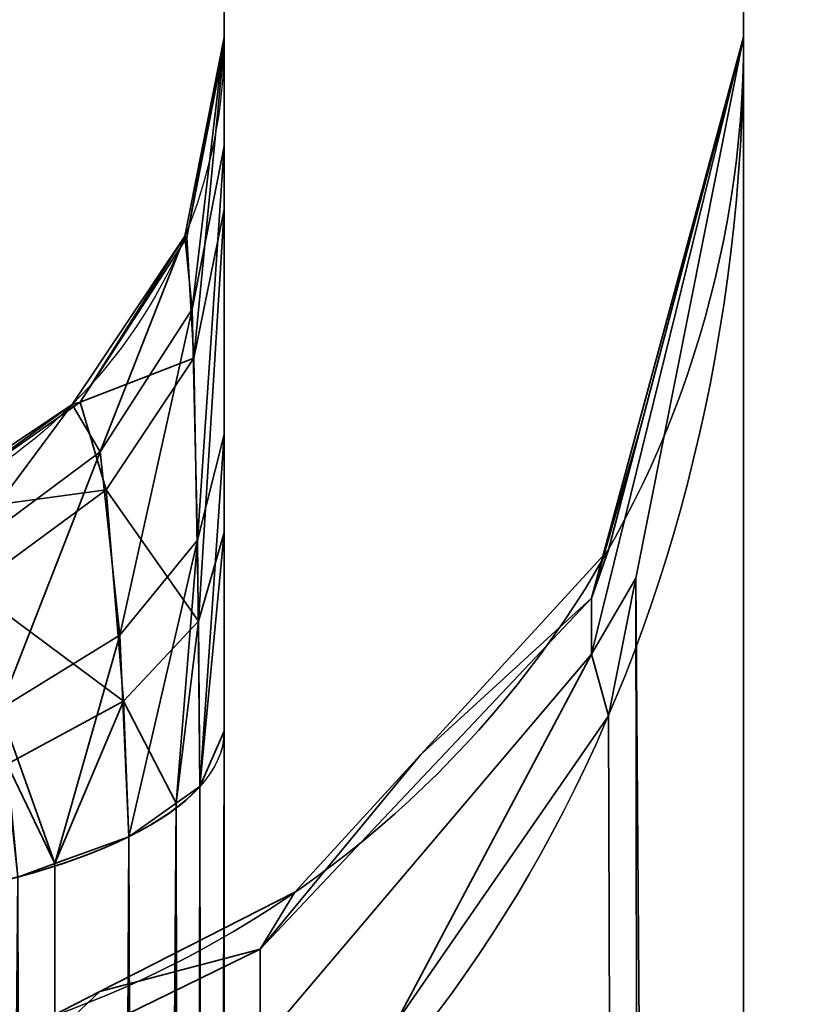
# Model space of a CAD drawing. Header units: millimetres. Extents: x -603 to 3703, y -115 to 249.
# Tile 49 of 256: x -415.48 to -414.4, y -6.96 to -5.64. Entities that reach past the tile are written whole.
import ezdxf

# ---------------------------------------------------------------- set-up
doc = ezdxf.new("R2010")
doc.units = ezdxf.units.MM
doc.layers.add('151', color=7, linetype='Continuous', true_color=0xffffff)

# ---------------------------------------------------------------- blocks, each defined once
blk = doc.blocks.new('UG_SURFACE_001')
at = {"layer": '151', "color": 252, "linetype": 'Continuous', "lineweight": 35}
for points in [[(603, -13.3, 2212.25), (603, 230.4, 2212.25), (-603, 230.4, 2212.25), (-603, -13.3, 2212.25)], [(-453, -13.3, 2062.2499), (-453, 230.4, 2062.2499), (453, 230.4, 2062.2499), (453, -13.3, 2062.2499)]]:
    blk.add_3dface(points, dxfattribs=at)
blk = doc.blocks.new('UG_SURFACE_048')
at = {"layer": '151', "color": 252, "linetype": 'Continuous', "lineweight": 35}
for points in [[(-415.2, -5.6, 981.25), (-415.2, -15.3028, 985.3352), (-415.2, -14.9564, 985.5352)], [(-415.2, -5.6, 981.25), (-415.2, -12.3028, 993.8352), (-415.2, -11.9564, 994.0352)], [(-415.2, -12.3028, 993.8352), (-415.2, -5.6, 981.25), (-415.2, -14.6381, 986.25), (-415.2, -14.7213, 986.6412)], [(-415.2, -14.9564, 985.5352), (-415.2, -14.7213, 985.8587), (-415.2, -5.6, 981.25)], [(-415.2, -11.9564, 994.0352), (-415.2, -11.7213, 994.3588), (-415.2, -5.6, 981.25)], [(-415.2, -14.7213, 985.8587), (-415.2, -14.6381, 986.25), (-415.2, -5.6, 981.25)], [(-415.2, -11.7213, 994.3588), (-415.2, -11.6381, 994.75), (-415.2, -5.8059, 1007.2063), (-415.2, -5.6, 981.25)], [(-415.2, -5.6, 1166.25), (-415.2, -5.6, 981.25), (-415.2, -5.659, 1007.8733), (-415.2, -5.659, 1164.6267)], [(-415.2, -5.6, 981.25), (-415.2, -5.8059, 1007.2063), (-415.2, -5.659, 1007.8733)], [(-415.2, -5.6, 1166.25), (-415.2, -5.8909, 1165.4513), (-415.2, -6.3264, 1165.9013)], [(-415.2, -5.659, 1164.6267), (-415.2, -5.67, 1164.814), (-415.2, -5.6, 1166.25)], [(-415.2, -15.7005, 985.2934), (-415.2, -15.3028, 985.3352), (-415.2, -5.6, 981.25), (-415.2, -26.0201, 981.25)], [(-415.2, -5.67, 1164.814), (-415.2, -5.8909, 1165.4513), (-415.2, -5.6, 1166.25)], [(-415.2, -6.3264, 1165.9013), (-415.2, -7, 1166.25), (-415.2, -5.6, 1166.25)], [(-414.5, -7, 1166.25), (-414.5, -5.6, 1166.25), (-415.2, -5.6, 1166.25), (-415.2, -7, 1166.25)], [(-415.2, -26.0201, 981.25), (-415.2, -5.6, 981.25), (-414.5, -5.6, 981.25), (-414.5, -26.0201, 981.25)], [(-414.5, -5.6, 981.25), (-414.5, -14.686, 985.2349), (-414.5, -15.1779, 984.9508)], [(-414.5, -15.1779, 984.9508), (-414.5, -15.7428, 984.8915), (-414.5, -26.0201, 981.25), (-414.5, -5.6, 981.25)], [(-414.5, -5.6, 981.25), (-414.5, -14.234, 986.25), (-414.5, -14.3521, 985.6944)], [(-414.5, -14.3521, 985.6944), (-414.5, -14.686, 985.2349), (-414.5, -5.6, 981.25)], [(-414.5, -5.6, 981.25), (-414.5, -5.6, 1166.25), (-414.5, -5.659, 1006.8141)], [(-414.5, -5.659, 1006.8141), (-414.5, -14.234, 986.25), (-414.5, -5.6, 981.25)], [(-414.5, -5.6, 1166.25), (-414.5, -5.659, 1165.6859), (-414.5, -5.659, 1006.8141)], [(-414.5, -5.6, 1166.25), (-414.5, -7, 1166.25), (-414.5, -5.659, 1165.6859)], [(-415.2432, -6.0254, 1007.3087), (-415.2533, -5.9269, 1007.8733), (-415.2, -5.659, 1007.8733)], [(-415.2, -5.659, 1164.6267), (-415.2, -5.659, 1007.8733), (-415.2533, -5.9269, 1007.8733), (-415.2533, -5.9269, 1164.6267)], [(-415.2, -5.659, 1164.6267), (-415.2533, -5.9269, 1164.6267), (-415.2504, -5.9289, 1164.7834)], [(-415.2504, -5.9289, 1164.7834), (-415.2, -5.67, 1164.814), (-415.2, -5.659, 1164.6267)], [(-415.2, -5.659, 1007.8733), (-415.2, -5.8059, 1007.2063), (-415.2432, -6.0254, 1007.3087)], [(-414.7049, -6.4906, 1165.1908), (-414.5, -5.659, 1165.6859), (-414.6453, -6.3881, 1165.3718)], [(-414.6389, -6.1854, 1165.1392), (-414.5, -5.659, 1165.6859), (-414.7049, -6.4151, 1165.0817)], [(-414.5, -5.659, 1165.6859), (-414.7049, -6.4906, 1165.1908), (-414.7049, -6.4151, 1165.0817)], [(-414.7049, -6.4151, 1007.4183), (-414.5, -5.659, 1006.8141), (-414.6389, -6.1854, 1007.3608)], [(-414.6453, -6.3881, 1007.1282), (-414.5, -5.659, 1006.8141), (-414.7049, -6.4906, 1007.3092)], [(-414.5, -5.659, 1006.8141), (-414.7049, -6.4151, 1007.4183), (-414.7049, -6.4906, 1007.3092)], [(-414.6453, -6.3881, 1165.3718), (-414.5, -5.659, 1165.6859), (-414.5, -26.0201, 1173.3412)], [(-414.5, -26.0201, 999.1588), (-414.5, -5.659, 1006.8141), (-414.6453, -6.3881, 1007.1282)], [(-414.5, -5.659, 1006.8141), (-414.5, -5.659, 1165.6859), (-414.6389, -6.1854, 1165.1392), (-414.6389, -6.1854, 1007.3608)], [(-414.5, -26.0201, 1173.3412), (-414.5, -5.659, 1165.6859), (-414.5, -7, 1166.25)], [(-414.5, -5.659, 1006.8141), (-414.5, -12.7428, 996.1085), (-414.5, -12.1779, 996.0492)], [(-414.5, -5.659, 1006.8141), (-414.5, -11.686, 995.7651), (-414.5, -11.3521, 995.3056)], [(-414.5, -5.659, 1006.8141), (-414.5, -26.0201, 999.1588), (-414.5, -13.283, 995.933), (-414.5, -12.7428, 996.1085)], [(-414.5, -14.3521, 986.8056), (-414.5, -5.659, 1006.8141), (-414.5, -11.3521, 994.1944)], [(-414.5, -12.1779, 996.0492), (-414.5, -11.686, 995.7651), (-414.5, -5.659, 1006.8141)], [(-414.5, -5.659, 1006.8141), (-414.5, -14.3521, 986.8056), (-414.5, -14.234, 986.25)], [(-414.5, -11.3521, 995.3056), (-414.5, -11.234, 994.75), (-414.5, -5.659, 1006.8141)], [(-414.5, -5.659, 1006.8141), (-414.5, -11.234, 994.75), (-414.5, -11.3521, 994.1944)], [(-415.2, -5.67, 1164.814), (-415.2504, -5.9289, 1164.7834), (-415.241, -6.0917, 1165.3271)], [(-415.241, -6.0917, 1165.3271), (-415.2, -5.8909, 1165.4513), (-415.2, -5.67, 1164.814)], [(-415.2361, -6.3369, 1006.8671), (-415.2432, -6.0254, 1007.3087), (-415.2, -5.8059, 1007.2063)], [(-415.2, -5.8059, 1007.2063), (-415.2, -6.1942, 1006.6971), (-415.2361, -6.3369, 1006.8671)], [(-415.2, -5.8059, 1007.2063), (-415.2, -11.7213, 995.1412), (-415.2, -11.9564, 995.4648)], [(-415.2, -5.8059, 1007.2063), (-415.2, -11.6381, 994.75), (-415.2, -11.7213, 995.1412)], [(-415.2, -6.1942, 1006.6971), (-415.2, -5.8059, 1007.2063), (-415.2, -11.9564, 995.4648)], [(-415.2, -5.8909, 1165.4513), (-415.241, -6.0917, 1165.3271), (-415.2348, -6.446, 1165.719)], [(-415.2348, -6.446, 1165.719), (-415.2, -6.3264, 1165.9013), (-415.2, -5.8909, 1165.4513)], [(-415.3676, -6.2178, 1007.3985), (-415.405, -6.154, 1007.8733), (-415.2533, -5.9269, 1007.8733)], [(-415.2533, -5.9269, 1164.6267), (-415.2533, -5.9269, 1007.8733), (-415.405, -6.154, 1007.8733), (-415.405, -6.154, 1164.6267)], [(-415.2533, -5.9269, 1164.6267), (-415.405, -6.154, 1164.6267), (-415.3942, -6.1506, 1164.7571)], [(-415.3942, -6.1506, 1164.7571), (-415.2504, -5.9289, 1164.7834), (-415.2533, -5.9269, 1164.6267)], [(-415.241, -6.0917, 1165.3271), (-415.2504, -5.9289, 1164.7834), (-415.3942, -6.1506, 1164.7571)], [(-415.2533, -5.9269, 1007.8733), (-415.2432, -6.0254, 1007.3087), (-415.3676, -6.2178, 1007.3985)], [(-415.3407, -6.4648, 1007.0195), (-415.3676, -6.2178, 1007.3985), (-415.2432, -6.0254, 1007.3087)], [(-415.2432, -6.0254, 1007.3087), (-415.2361, -6.3369, 1006.8671), (-415.3407, -6.4648, 1007.0195)], [(-415.3942, -6.1506, 1164.7571), (-415.3591, -6.2689, 1165.2175), (-415.241, -6.0917, 1165.3271)], [(-415.2348, -6.446, 1165.719), (-415.241, -6.0917, 1165.3271), (-415.3591, -6.2689, 1165.2175)], [(-415.5577, -6.3593, 1007.4644), (-415.6321, -6.3057, 1007.8733), (-415.405, -6.154, 1007.8733)], [(-415.405, -6.154, 1164.6267), (-415.405, -6.154, 1007.8733), (-415.6321, -6.3057, 1007.8733), (-415.6321, -6.3057, 1164.6267)], [(-415.405, -6.154, 1164.6267), (-415.6321, -6.3057, 1164.6267), (-415.6109, -6.3031, 1164.7391)], [(-415.3591, -6.2689, 1165.2175), (-415.3942, -6.1506, 1164.7571), (-415.6109, -6.3031, 1164.7391)], [(-415.6109, -6.3031, 1164.7391), (-415.3942, -6.1506, 1164.7571), (-415.405, -6.154, 1164.6267)], [(-415.405, -6.154, 1007.8733), (-415.3676, -6.2178, 1007.3985), (-415.5577, -6.3593, 1007.4644)], [(-415.233, -6.6689, 1006.6612), (-415.2361, -6.3369, 1006.8671), (-415.2, -6.1942, 1006.6971)], [(-415.2, -6.1942, 1006.6971), (-415.2, -6.5942, 1006.4625), (-415.233, -6.6689, 1006.6612)], [(-415.2, -6.5942, 1006.4625), (-415.2, -6.1942, 1006.6971), (-415.2, -11.9564, 995.4648), (-415.2, -12.3028, 995.6648)], [(-414.7049, -6.4151, 1165.0817), (-414.6822, -6.3497, 1164.9686), (-414.6389, -6.1854, 1165.1392)], [(-414.6389, -6.1854, 1007.3608), (-414.6822, -6.3497, 1007.5314), (-414.7049, -6.4151, 1007.4183)], [(-414.6822, -6.3497, 1007.5314), (-414.6389, -6.1854, 1165.1392), (-414.6822, -6.3497, 1164.9686)], [(-414.6822, -6.3497, 1007.5314), (-414.6389, -6.1854, 1007.3608), (-414.6389, -6.1854, 1165.1392)], [(-415.503, -6.5648, 1007.1387), (-415.5577, -6.3593, 1007.4644), (-415.3676, -6.2178, 1007.3985)], [(-415.3676, -6.2178, 1007.3985), (-415.3407, -6.4648, 1007.0195), (-415.503, -6.5648, 1007.1387)], [(-415.6109, -6.3031, 1164.7391), (-415.5406, -6.4018, 1165.1353), (-415.3591, -6.2689, 1165.2175)], [(-415.3357, -6.5536, 1165.555), (-415.3591, -6.2689, 1165.2175), (-415.5406, -6.4018, 1165.1353)], [(-415.3591, -6.2689, 1165.2175), (-415.3357, -6.5536, 1165.555), (-415.2348, -6.446, 1165.719)], [(-415.2, -6.3264, 1165.9013), (-415.2348, -6.446, 1165.719), (-415.233, -6.6689, 1165.8388)], [(-415.233, -6.6689, 1165.8388), (-415.2, -6.5942, 1166.0376), (-415.2, -6.3264, 1165.9013)], [(-415.2, -7, 1166.25), (-415.2, -6.3264, 1165.9013), (-415.2, -6.5942, 1166.0376)], [(-415.3287, -6.7366, 1006.8412), (-415.3407, -6.4648, 1007.0195), (-415.2361, -6.3369, 1006.8671)], [(-415.2361, -6.3369, 1006.8671), (-415.2648, -6.6914, 1006.721), (-415.3287, -6.7366, 1006.8412)], [(-415.2361, -6.3369, 1006.8671), (-415.233, -6.6689, 1006.6612), (-415.2648, -6.6914, 1006.721)], [(-414.9351, -6.6258, 1164.6819), (-414.6822, -6.3497, 1164.9686), (-414.7049, -6.4151, 1165.0817)], [(-414.6822, -6.3497, 1164.9686), (-414.9351, -6.6258, 1007.8181), (-414.6822, -6.3497, 1007.5314)], [(-414.6822, -6.3497, 1164.9686), (-414.9351, -6.6258, 1164.6819), (-414.9351, -6.6258, 1007.8181)], [(-414.7049, -6.4151, 1007.4183), (-414.6822, -6.3497, 1007.5314), (-414.9351, -6.6258, 1007.8181)], [(-414.6453, -6.3881, 1165.3718), (-414.6822, -6.5735, 1165.2919), (-414.7049, -6.4906, 1165.1908)], [(-414.7049, -6.4906, 1007.3092), (-414.6822, -6.5735, 1007.2081), (-414.6453, -6.3881, 1007.1282)], [(-414.6822, -6.5735, 1165.2919), (-414.6453, -6.3881, 1165.3718), (-414.6176, -26.2166, 1172.8187)], [(-414.6176, -26.2166, 999.6814), (-414.6453, -6.3881, 1007.1282), (-414.6822, -6.5735, 1007.2081)], [(-414.5, -26.0201, 1173.3412), (-414.6138, -26.2146, 1172.8238), (-414.6453, -6.3881, 1165.3718)], [(-414.6138, -26.2146, 1172.8238), (-414.6176, -26.2166, 1172.8187), (-414.6453, -6.3881, 1165.3718)], [(-414.6453, -6.3881, 1007.1282), (-414.6176, -26.2166, 999.6814), (-414.6138, -26.2146, 999.6762)], [(-414.6453, -6.3881, 1007.1282), (-414.6138, -26.2146, 999.6762), (-414.5, -26.0201, 999.1588)], [(-415.5406, -6.4018, 1165.1353), (-415.4926, -6.6387, 1165.4253), (-415.3357, -6.5536, 1165.555)], [(-414.7049, -6.4151, 1165.0817), (-415.1515, -6.888, 1164.6972), (-414.9351, -6.6258, 1164.6819)], [(-414.7049, -6.4151, 1165.0817), (-414.7049, -6.4906, 1165.1908), (-415.1515, -7.017, 1164.8835), (-415.1515, -6.888, 1164.6972)], [(-414.9351, -6.6258, 1007.8181), (-415.1515, -6.888, 1007.8028), (-414.7049, -6.4151, 1007.4183)], [(-414.7049, -6.4906, 1007.3092), (-414.7049, -6.4151, 1007.4183), (-415.1515, -6.888, 1007.8028), (-415.1515, -7.017, 1007.6165)], [(-415.2648, -6.6914, 1165.779), (-415.2348, -6.446, 1165.719), (-415.3357, -6.5536, 1165.555)], [(-415.2648, -6.6914, 1165.779), (-415.233, -6.6689, 1165.8388), (-415.2348, -6.446, 1165.719)], [(-415.503, -6.5648, 1007.1387), (-415.3407, -6.4648, 1007.0195), (-415.4285, -6.7728, 1006.9374)], [(-415.3407, -6.4648, 1007.0195), (-415.3287, -6.7366, 1006.8412), (-415.4285, -6.7728, 1006.9374)], [(-414.9691, -6.9883, 1165.1131), (-415.1515, -7.017, 1164.8835), (-414.7049, -6.4906, 1165.1908)], [(-414.7049, -6.4906, 1007.3092), (-415.1515, -7.017, 1007.6165), (-414.9691, -6.9883, 1007.3869)], [(-414.7049, -6.4906, 1165.1908), (-414.6822, -6.5735, 1165.2919), (-414.9691, -6.9883, 1165.1131)], [(-414.9691, -6.9883, 1007.3869), (-414.6822, -6.5735, 1007.2081), (-414.7049, -6.4906, 1007.3092)], [(-415.4285, -6.7728, 1165.5626), (-415.3357, -6.5536, 1165.555), (-415.4926, -6.6387, 1165.4253)], [(-415.4285, -6.7728, 1165.5626), (-415.3287, -6.7366, 1165.6588), (-415.3357, -6.5536, 1165.555)], [(-415.3357, -6.5536, 1165.555), (-415.3287, -6.7366, 1165.6588), (-415.2648, -6.6914, 1165.779)], [(-415.4285, -6.7728, 1006.9374), (-415.4783, -6.7909, 1006.9854), (-415.503, -6.5648, 1007.1387)], [(-414.9691, -6.9883, 1165.1131), (-414.6822, -6.5735, 1165.2919), (-414.6176, -26.2166, 1172.8187)], [(-414.6176, -26.2166, 999.6814), (-414.6822, -6.5735, 1007.2081), (-414.9691, -6.9883, 1007.3869)], [(-415.2569, -26.1174, 1173.0825), (-415.2, -6.5942, 1166.0376), (-415.233, -6.6689, 1165.8388)], [(-415.2569, -26.1174, 1173.0825), (-415.2, -26.0201, 1173.3412), (-415.2, -6.5942, 1166.0376)], [(-415.233, -6.6689, 1006.6612), (-415.2, -6.5942, 1006.4625), (-415.2, -26.0201, 999.1588)], [(-415.2, -6.5942, 1006.4625), (-415.2, -12.3028, 995.6648), (-415.2, -12.6, 995.7119)], [(-415.2, -12.6, 995.7119), (-415.2, -12.7005, 995.7066), (-415.2, -6.5942, 1006.4625)], [(-415.2, -12.7005, 995.7066), (-415.2, -13.0809, 995.583), (-415.2, -26.0201, 999.1588), (-415.2, -6.5942, 1006.4625)], [(-415.2, -6.5942, 1166.0376), (-415.2, -26.0201, 1173.3412), (-415.2, -7, 1166.25)], [(-415.1515, -6.888, 1164.6972), (-415.105, -6.8114, 1164.4892), (-414.9351, -6.6258, 1164.6819)], [(-414.9351, -6.6258, 1007.8181), (-415.105, -6.8114, 1008.0109), (-415.1515, -6.888, 1007.8028)], [(-415.105, -6.8114, 1008.0109), (-414.9351, -6.6258, 1164.6819), (-415.105, -6.8114, 1164.4892)], [(-415.105, -6.8114, 1008.0109), (-414.9351, -6.6258, 1007.8181), (-414.9351, -6.6258, 1164.6819)], [(-415.4926, -6.6387, 1165.4253), (-415.4783, -6.7909, 1165.5146), (-415.4285, -6.7728, 1165.5626)], [(-415.2569, -26.1174, 1173.0825), (-415.233, -6.6689, 1165.8388), (-415.2648, -6.6914, 1165.779)], [(-415.2569, -26.1174, 999.4175), (-415.2648, -6.6914, 1006.721), (-415.233, -6.6689, 1006.6612)], [(-415.2, -26.0201, 999.1588), (-415.2569, -26.1174, 999.4175), (-415.233, -6.6689, 1006.6612)], [(-415.422, -26.2001, 1172.8625), (-415.2648, -6.6914, 1165.779), (-415.3287, -6.7366, 1165.6588)], [(-415.422, -26.2001, 1172.8625), (-415.2588, -26.1183, 1173.08), (-415.2648, -6.6914, 1165.779)], [(-415.3287, -6.7366, 1006.8412), (-415.2648, -6.6914, 1006.721), (-415.2588, -26.1183, 999.4201)], [(-415.2648, -6.6914, 1165.779), (-415.2588, -26.1183, 1173.08), (-415.2569, -26.1174, 1173.0825)], [(-415.2569, -26.1174, 999.4175), (-415.2588, -26.1183, 999.4201), (-415.2648, -6.6914, 1006.721)], [(-415.422, -26.2001, 1172.8625), (-415.3287, -6.7366, 1165.6588), (-415.4285, -6.7728, 1165.5626)], [(-415.422, -26.2001, 999.6375), (-415.4285, -6.7728, 1006.9374), (-415.3287, -6.7366, 1006.8412)], [(-415.2588, -26.1183, 999.4201), (-415.422, -26.2001, 999.6375), (-415.3287, -6.7366, 1006.8412)], [(-415.4235, -26.2004, 1172.8617), (-415.4285, -6.7728, 1165.5626), (-415.4783, -6.7909, 1165.5146)], [(-415.4783, -6.7909, 1006.9854), (-415.4285, -6.7728, 1006.9374), (-415.4235, -26.2004, 999.6383)], [(-415.4285, -6.7728, 1165.5626), (-415.4235, -26.2004, 1172.8617), (-415.422, -26.2001, 1172.8625)], [(-415.422, -26.2001, 999.6375), (-415.4235, -26.2004, 999.6383), (-415.4285, -6.7728, 1006.9374)], [(-415.6676, -26.2525, 1172.7232), (-415.4235, -26.2004, 1172.8617), (-415.4783, -6.7909, 1165.5146)], [(-415.4783, -6.7909, 1006.9854), (-415.4235, -26.2004, 999.6383), (-415.6676, -26.2525, 999.7768)], [(-415.3678, -6.9453, 1164.35), (-415.105, -6.8114, 1164.4892), (-415.1515, -6.888, 1164.6972)], [(-415.105, -6.8114, 1164.4892), (-415.3678, -6.9453, 1008.15), (-415.105, -6.8114, 1008.0109)], [(-415.105, -6.8114, 1164.4892), (-415.3678, -6.9453, 1164.35), (-415.3678, -6.9453, 1008.15)], [(-415.1515, -6.888, 1007.8028), (-415.105, -6.8114, 1008.0109), (-415.3678, -6.9453, 1008.15)], [(-415.1515, -6.888, 1164.6972), (-415.4734, -7.0454, 1164.5662), (-415.3678, -6.9453, 1164.35)], [(-415.1515, -6.888, 1164.6972), (-415.1515, -7.017, 1164.8835), (-415.4734, -7.1951, 1164.7823), (-415.4734, -7.0454, 1164.5662)], [(-415.3678, -6.9453, 1008.15), (-415.4734, -7.0454, 1007.9339), (-415.1515, -6.888, 1007.8028)], [(-415.1515, -7.017, 1007.6165), (-415.1515, -6.888, 1007.8028), (-415.4734, -7.0454, 1007.9339), (-415.4734, -7.1951, 1007.7177)], [(-415.4734, -7.0454, 1164.5662), (-415.4353, -6.9796, 1164.3144), (-415.3678, -6.9453, 1164.35)], [(-415.3678, -6.9453, 1008.15), (-415.4353, -6.9796, 1008.1856), (-415.4734, -7.0454, 1007.9339)], [(-415.4353, -6.9796, 1008.1856), (-415.3678, -6.9453, 1164.35), (-415.4353, -6.9796, 1164.3144)], [(-415.4353, -6.9796, 1008.1856), (-415.3678, -6.9453, 1008.15), (-415.3678, -6.9453, 1164.35)]]:
    blk.add_3dface(points, dxfattribs=at)
blk = doc.blocks.new('UG_SURFACE_064')
at = {"layer": '151', "color": 252, "linetype": 'Continuous', "lineweight": 35}
for points in [[(-415.2, -5.6, 981.25), (-415.2, -15.3028, 985.3352), (-415.2, -14.9564, 985.5352)], [(-415.2, -5.6, 981.25), (-415.2, -12.3028, 993.8352), (-415.2, -11.9564, 994.0352)], [(-415.2, -12.3028, 993.8352), (-415.2, -5.6, 981.25), (-415.2, -14.6381, 986.25), (-415.2, -14.7213, 986.6412)], [(-415.2, -14.9564, 985.5352), (-415.2, -14.7213, 985.8587), (-415.2, -5.6, 981.25)], [(-415.2, -11.9564, 994.0352), (-415.2, -11.7213, 994.3588), (-415.2, -5.6, 981.25)], [(-415.2, -14.7213, 985.8587), (-415.2, -14.6381, 986.25), (-415.2, -5.6, 981.25)], [(-415.2, -11.7213, 994.3588), (-415.2, -11.6381, 994.75), (-415.2, -5.8059, 1007.2063), (-415.2, -5.6, 981.25)], [(-415.2, -5.6, 1166.25), (-415.2, -5.6, 981.25), (-415.2, -5.659, 1007.8733), (-415.2, -5.659, 1164.6267)], [(-415.2, -5.6, 981.25), (-415.2, -5.8059, 1007.2063), (-415.2, -5.659, 1007.8733)], [(-415.2, -5.6, 1166.25), (-415.2, -5.8909, 1165.4513), (-415.2, -6.3264, 1165.9013)], [(-415.2, -5.659, 1164.6267), (-415.2, -5.67, 1164.814), (-415.2, -5.6, 1166.25)], [(-415.2, -15.7005, 985.2934), (-415.2, -15.3028, 985.3352), (-415.2, -5.6, 981.25), (-415.2, -26.0201, 981.25)], [(-415.2, -5.67, 1164.814), (-415.2, -5.8909, 1165.4513), (-415.2, -5.6, 1166.25)], [(-415.2, -6.3264, 1165.9013), (-415.2, -7, 1166.25), (-415.2, -5.6, 1166.25)], [(-414.5, -7, 1166.25), (-414.5, -5.6, 1166.25), (-415.2, -5.6, 1166.25), (-415.2, -7, 1166.25)], [(-415.2, -26.0201, 981.25), (-415.2, -5.6, 981.25), (-414.5, -5.6, 981.25), (-414.5, -26.0201, 981.25)], [(-414.5, -5.6, 981.25), (-414.5, -14.686, 985.2349), (-414.5, -15.1779, 984.9508)], [(-414.5, -15.1779, 984.9508), (-414.5, -15.7428, 984.8915), (-414.5, -26.0201, 981.25), (-414.5, -5.6, 981.25)], [(-414.5, -5.6, 981.25), (-414.5, -14.234, 986.25), (-414.5, -14.3521, 985.6944)], [(-414.5, -14.3521, 985.6944), (-414.5, -14.686, 985.2349), (-414.5, -5.6, 981.25)], [(-414.5, -5.6, 981.25), (-414.5, -5.6, 1166.25), (-414.5, -5.659, 1006.8141)], [(-414.5, -5.659, 1006.8141), (-414.5, -14.234, 986.25), (-414.5, -5.6, 981.25)], [(-414.5, -5.6, 1166.25), (-414.5, -5.659, 1165.6859), (-414.5, -5.659, 1006.8141)], [(-414.5, -5.6, 1166.25), (-414.5, -7, 1166.25), (-414.5, -5.659, 1165.6859)], [(-415.2432, -6.0254, 1007.3087), (-415.2533, -5.9269, 1007.8733), (-415.2, -5.659, 1007.8733)], [(-415.2, -5.659, 1164.6267), (-415.2, -5.659, 1007.8733), (-415.2533, -5.9269, 1007.8733), (-415.2533, -5.9269, 1164.6267)], [(-415.2, -5.659, 1164.6267), (-415.2533, -5.9269, 1164.6267), (-415.2504, -5.9289, 1164.7834)], [(-415.2504, -5.9289, 1164.7834), (-415.2, -5.67, 1164.814), (-415.2, -5.659, 1164.6267)], [(-415.2, -5.659, 1007.8733), (-415.2, -5.8059, 1007.2063), (-415.2432, -6.0254, 1007.3087)], [(-414.7049, -6.4906, 1165.1908), (-414.5, -5.659, 1165.6859), (-414.6453, -6.3881, 1165.3718)], [(-414.6389, -6.1854, 1165.1392), (-414.5, -5.659, 1165.6859), (-414.7049, -6.4151, 1165.0817)], [(-414.5, -5.659, 1165.6859), (-414.7049, -6.4906, 1165.1908), (-414.7049, -6.4151, 1165.0817)], [(-414.7049, -6.4151, 1007.4183), (-414.5, -5.659, 1006.8141), (-414.6389, -6.1854, 1007.3608)], [(-414.6453, -6.3881, 1007.1282), (-414.5, -5.659, 1006.8141), (-414.7049, -6.4906, 1007.3092)], [(-414.5, -5.659, 1006.8141), (-414.7049, -6.4151, 1007.4183), (-414.7049, -6.4906, 1007.3092)], [(-414.6453, -6.3881, 1165.3718), (-414.5, -5.659, 1165.6859), (-414.5, -26.0201, 1173.3412)], [(-414.5, -26.0201, 999.1588), (-414.5, -5.659, 1006.8141), (-414.6453, -6.3881, 1007.1282)], [(-414.5, -5.659, 1006.8141), (-414.5, -5.659, 1165.6859), (-414.6389, -6.1854, 1165.1392), (-414.6389, -6.1854, 1007.3608)], [(-414.5, -26.0201, 1173.3412), (-414.5, -5.659, 1165.6859), (-414.5, -7, 1166.25)], [(-414.5, -5.659, 1006.8141), (-414.5, -12.7428, 996.1085), (-414.5, -12.1779, 996.0492)], [(-414.5, -5.659, 1006.8141), (-414.5, -11.686, 995.7651), (-414.5, -11.3521, 995.3056)], [(-414.5, -5.659, 1006.8141), (-414.5, -26.0201, 999.1588), (-414.5, -13.283, 995.933), (-414.5, -12.7428, 996.1085)], [(-414.5, -14.3521, 986.8056), (-414.5, -5.659, 1006.8141), (-414.5, -11.3521, 994.1944)], [(-414.5, -12.1779, 996.0492), (-414.5, -11.686, 995.7651), (-414.5, -5.659, 1006.8141)], [(-414.5, -5.659, 1006.8141), (-414.5, -14.3521, 986.8056), (-414.5, -14.234, 986.25)], [(-414.5, -11.3521, 995.3056), (-414.5, -11.234, 994.75), (-414.5, -5.659, 1006.8141)], [(-414.5, -5.659, 1006.8141), (-414.5, -11.234, 994.75), (-414.5, -11.3521, 994.1944)], [(-415.2, -5.67, 1164.814), (-415.2504, -5.9289, 1164.7834), (-415.241, -6.0917, 1165.3271)], [(-415.241, -6.0917, 1165.3271), (-415.2, -5.8909, 1165.4513), (-415.2, -5.67, 1164.814)], [(-415.2361, -6.3369, 1006.8671), (-415.2432, -6.0254, 1007.3087), (-415.2, -5.8059, 1007.2063)], [(-415.2, -5.8059, 1007.2063), (-415.2, -6.1942, 1006.6971), (-415.2361, -6.3369, 1006.8671)], [(-415.2, -5.8059, 1007.2063), (-415.2, -11.7213, 995.1412), (-415.2, -11.9564, 995.4648)], [(-415.2, -5.8059, 1007.2063), (-415.2, -11.6381, 994.75), (-415.2, -11.7213, 995.1412)], [(-415.2, -6.1942, 1006.6971), (-415.2, -5.8059, 1007.2063), (-415.2, -11.9564, 995.4648)], [(-415.2, -5.8909, 1165.4513), (-415.241, -6.0917, 1165.3271), (-415.2348, -6.446, 1165.719)], [(-415.2348, -6.446, 1165.719), (-415.2, -6.3264, 1165.9013), (-415.2, -5.8909, 1165.4513)], [(-415.3676, -6.2178, 1007.3985), (-415.405, -6.154, 1007.8733), (-415.2533, -5.9269, 1007.8733)], [(-415.2533, -5.9269, 1164.6267), (-415.2533, -5.9269, 1007.8733), (-415.405, -6.154, 1007.8733), (-415.405, -6.154, 1164.6267)], [(-415.2533, -5.9269, 1164.6267), (-415.405, -6.154, 1164.6267), (-415.3942, -6.1506, 1164.7571)], [(-415.3942, -6.1506, 1164.7571), (-415.2504, -5.9289, 1164.7834), (-415.2533, -5.9269, 1164.6267)], [(-415.241, -6.0917, 1165.3271), (-415.2504, -5.9289, 1164.7834), (-415.3942, -6.1506, 1164.7571)], [(-415.2533, -5.9269, 1007.8733), (-415.2432, -6.0254, 1007.3087), (-415.3676, -6.2178, 1007.3985)], [(-415.3407, -6.4648, 1007.0195), (-415.3676, -6.2178, 1007.3985), (-415.2432, -6.0254, 1007.3087)], [(-415.2432, -6.0254, 1007.3087), (-415.2361, -6.3369, 1006.8671), (-415.3407, -6.4648, 1007.0195)], [(-415.3942, -6.1506, 1164.7571), (-415.3591, -6.2689, 1165.2175), (-415.241, -6.0917, 1165.3271)], [(-415.2348, -6.446, 1165.719), (-415.241, -6.0917, 1165.3271), (-415.3591, -6.2689, 1165.2175)], [(-415.5577, -6.3593, 1007.4644), (-415.6321, -6.3057, 1007.8733), (-415.405, -6.154, 1007.8733)], [(-415.405, -6.154, 1164.6267), (-415.405, -6.154, 1007.8733), (-415.6321, -6.3057, 1007.8733), (-415.6321, -6.3057, 1164.6267)], [(-415.405, -6.154, 1164.6267), (-415.6321, -6.3057, 1164.6267), (-415.6109, -6.3031, 1164.7391)], [(-415.3591, -6.2689, 1165.2175), (-415.3942, -6.1506, 1164.7571), (-415.6109, -6.3031, 1164.7391)], [(-415.6109, -6.3031, 1164.7391), (-415.3942, -6.1506, 1164.7571), (-415.405, -6.154, 1164.6267)], [(-415.405, -6.154, 1007.8733), (-415.3676, -6.2178, 1007.3985), (-415.5577, -6.3593, 1007.4644)], [(-415.233, -6.6689, 1006.6612), (-415.2361, -6.3369, 1006.8671), (-415.2, -6.1942, 1006.6971)], [(-415.2, -6.1942, 1006.6971), (-415.2, -6.5942, 1006.4625), (-415.233, -6.6689, 1006.6612)], [(-415.2, -6.5942, 1006.4625), (-415.2, -6.1942, 1006.6971), (-415.2, -11.9564, 995.4648), (-415.2, -12.3028, 995.6648)], [(-414.7049, -6.4151, 1165.0817), (-414.6822, -6.3497, 1164.9686), (-414.6389, -6.1854, 1165.1392)], [(-414.6389, -6.1854, 1007.3608), (-414.6822, -6.3497, 1007.5314), (-414.7049, -6.4151, 1007.4183)], [(-414.6822, -6.3497, 1007.5314), (-414.6389, -6.1854, 1165.1392), (-414.6822, -6.3497, 1164.9686)], [(-414.6822, -6.3497, 1007.5314), (-414.6389, -6.1854, 1007.3608), (-414.6389, -6.1854, 1165.1392)], [(-415.503, -6.5648, 1007.1387), (-415.5577, -6.3593, 1007.4644), (-415.3676, -6.2178, 1007.3985)], [(-415.3676, -6.2178, 1007.3985), (-415.3407, -6.4648, 1007.0195), (-415.503, -6.5648, 1007.1387)], [(-415.6109, -6.3031, 1164.7391), (-415.5406, -6.4018, 1165.1353), (-415.3591, -6.2689, 1165.2175)], [(-415.3357, -6.5536, 1165.555), (-415.3591, -6.2689, 1165.2175), (-415.5406, -6.4018, 1165.1353)], [(-415.3591, -6.2689, 1165.2175), (-415.3357, -6.5536, 1165.555), (-415.2348, -6.446, 1165.719)], [(-415.2, -6.3264, 1165.9013), (-415.2348, -6.446, 1165.719), (-415.233, -6.6689, 1165.8388)], [(-415.233, -6.6689, 1165.8388), (-415.2, -6.5942, 1166.0376), (-415.2, -6.3264, 1165.9013)], [(-415.2, -7, 1166.25), (-415.2, -6.3264, 1165.9013), (-415.2, -6.5942, 1166.0376)], [(-415.3287, -6.7366, 1006.8412), (-415.3407, -6.4648, 1007.0195), (-415.2361, -6.3369, 1006.8671)], [(-415.2361, -6.3369, 1006.8671), (-415.2648, -6.6914, 1006.721), (-415.3287, -6.7366, 1006.8412)], [(-415.2361, -6.3369, 1006.8671), (-415.233, -6.6689, 1006.6612), (-415.2648, -6.6914, 1006.721)], [(-414.9351, -6.6258, 1164.6819), (-414.6822, -6.3497, 1164.9686), (-414.7049, -6.4151, 1165.0817)], [(-414.6822, -6.3497, 1164.9686), (-414.9351, -6.6258, 1007.8181), (-414.6822, -6.3497, 1007.5314)], [(-414.6822, -6.3497, 1164.9686), (-414.9351, -6.6258, 1164.6819), (-414.9351, -6.6258, 1007.8181)], [(-414.7049, -6.4151, 1007.4183), (-414.6822, -6.3497, 1007.5314), (-414.9351, -6.6258, 1007.8181)], [(-414.6453, -6.3881, 1165.3718), (-414.6822, -6.5735, 1165.2919), (-414.7049, -6.4906, 1165.1908)], [(-414.7049, -6.4906, 1007.3092), (-414.6822, -6.5735, 1007.2081), (-414.6453, -6.3881, 1007.1282)], [(-414.6822, -6.5735, 1165.2919), (-414.6453, -6.3881, 1165.3718), (-414.6176, -26.2166, 1172.8187)], [(-414.6176, -26.2166, 999.6814), (-414.6453, -6.3881, 1007.1282), (-414.6822, -6.5735, 1007.2081)], [(-414.5, -26.0201, 1173.3412), (-414.6138, -26.2146, 1172.8238), (-414.6453, -6.3881, 1165.3718)], [(-414.6138, -26.2146, 1172.8238), (-414.6176, -26.2166, 1172.8187), (-414.6453, -6.3881, 1165.3718)], [(-414.6453, -6.3881, 1007.1282), (-414.6176, -26.2166, 999.6814), (-414.6138, -26.2146, 999.6762)], [(-414.6453, -6.3881, 1007.1282), (-414.6138, -26.2146, 999.6762), (-414.5, -26.0201, 999.1588)], [(-415.5406, -6.4018, 1165.1353), (-415.4926, -6.6387, 1165.4253), (-415.3357, -6.5536, 1165.555)], [(-414.7049, -6.4151, 1165.0817), (-415.1515, -6.888, 1164.6972), (-414.9351, -6.6258, 1164.6819)], [(-414.7049, -6.4151, 1165.0817), (-414.7049, -6.4906, 1165.1908), (-415.1515, -7.017, 1164.8835), (-415.1515, -6.888, 1164.6972)], [(-414.9351, -6.6258, 1007.8181), (-415.1515, -6.888, 1007.8028), (-414.7049, -6.4151, 1007.4183)], [(-414.7049, -6.4906, 1007.3092), (-414.7049, -6.4151, 1007.4183), (-415.1515, -6.888, 1007.8028), (-415.1515, -7.017, 1007.6165)], [(-415.2648, -6.6914, 1165.779), (-415.2348, -6.446, 1165.719), (-415.3357, -6.5536, 1165.555)], [(-415.2648, -6.6914, 1165.779), (-415.233, -6.6689, 1165.8388), (-415.2348, -6.446, 1165.719)], [(-415.503, -6.5648, 1007.1387), (-415.3407, -6.4648, 1007.0195), (-415.4285, -6.7728, 1006.9374)], [(-415.3407, -6.4648, 1007.0195), (-415.3287, -6.7366, 1006.8412), (-415.4285, -6.7728, 1006.9374)], [(-414.9691, -6.9883, 1165.1131), (-415.1515, -7.017, 1164.8835), (-414.7049, -6.4906, 1165.1908)], [(-414.7049, -6.4906, 1007.3092), (-415.1515, -7.017, 1007.6165), (-414.9691, -6.9883, 1007.3869)], [(-414.7049, -6.4906, 1165.1908), (-414.6822, -6.5735, 1165.2919), (-414.9691, -6.9883, 1165.1131)], [(-414.9691, -6.9883, 1007.3869), (-414.6822, -6.5735, 1007.2081), (-414.7049, -6.4906, 1007.3092)], [(-415.4285, -6.7728, 1165.5626), (-415.3357, -6.5536, 1165.555), (-415.4926, -6.6387, 1165.4253)], [(-415.4285, -6.7728, 1165.5626), (-415.3287, -6.7366, 1165.6588), (-415.3357, -6.5536, 1165.555)], [(-415.3357, -6.5536, 1165.555), (-415.3287, -6.7366, 1165.6588), (-415.2648, -6.6914, 1165.779)], [(-415.4285, -6.7728, 1006.9374), (-415.4783, -6.7909, 1006.9854), (-415.503, -6.5648, 1007.1387)], [(-414.9691, -6.9883, 1165.1131), (-414.6822, -6.5735, 1165.2919), (-414.6176, -26.2166, 1172.8187)], [(-414.6176, -26.2166, 999.6814), (-414.6822, -6.5735, 1007.2081), (-414.9691, -6.9883, 1007.3869)], [(-415.2569, -26.1174, 1173.0825), (-415.2, -6.5942, 1166.0376), (-415.233, -6.6689, 1165.8388)], [(-415.2569, -26.1174, 1173.0825), (-415.2, -26.0201, 1173.3412), (-415.2, -6.5942, 1166.0376)], [(-415.233, -6.6689, 1006.6612), (-415.2, -6.5942, 1006.4625), (-415.2, -26.0201, 999.1588)], [(-415.2, -6.5942, 1006.4625), (-415.2, -12.3028, 995.6648), (-415.2, -12.6, 995.7119)], [(-415.2, -12.6, 995.7119), (-415.2, -12.7005, 995.7066), (-415.2, -6.5942, 1006.4625)], [(-415.2, -12.7005, 995.7066), (-415.2, -13.0809, 995.583), (-415.2, -26.0201, 999.1588), (-415.2, -6.5942, 1006.4625)], [(-415.2, -6.5942, 1166.0376), (-415.2, -26.0201, 1173.3412), (-415.2, -7, 1166.25)], [(-415.1515, -6.888, 1164.6972), (-415.105, -6.8114, 1164.4892), (-414.9351, -6.6258, 1164.6819)], [(-414.9351, -6.6258, 1007.8181), (-415.105, -6.8114, 1008.0109), (-415.1515, -6.888, 1007.8028)], [(-415.105, -6.8114, 1008.0109), (-414.9351, -6.6258, 1164.6819), (-415.105, -6.8114, 1164.4892)], [(-415.105, -6.8114, 1008.0109), (-414.9351, -6.6258, 1007.8181), (-414.9351, -6.6258, 1164.6819)], [(-415.4926, -6.6387, 1165.4253), (-415.4783, -6.7909, 1165.5146), (-415.4285, -6.7728, 1165.5626)], [(-415.2569, -26.1174, 1173.0825), (-415.233, -6.6689, 1165.8388), (-415.2648, -6.6914, 1165.779)], [(-415.2569, -26.1174, 999.4175), (-415.2648, -6.6914, 1006.721), (-415.233, -6.6689, 1006.6612)], [(-415.2, -26.0201, 999.1588), (-415.2569, -26.1174, 999.4175), (-415.233, -6.6689, 1006.6612)], [(-415.422, -26.2001, 1172.8625), (-415.2648, -6.6914, 1165.779), (-415.3287, -6.7366, 1165.6588)], [(-415.422, -26.2001, 1172.8625), (-415.2588, -26.1183, 1173.08), (-415.2648, -6.6914, 1165.779)], [(-415.3287, -6.7366, 1006.8412), (-415.2648, -6.6914, 1006.721), (-415.2588, -26.1183, 999.4201)], [(-415.2648, -6.6914, 1165.779), (-415.2588, -26.1183, 1173.08), (-415.2569, -26.1174, 1173.0825)], [(-415.2569, -26.1174, 999.4175), (-415.2588, -26.1183, 999.4201), (-415.2648, -6.6914, 1006.721)], [(-415.422, -26.2001, 1172.8625), (-415.3287, -6.7366, 1165.6588), (-415.4285, -6.7728, 1165.5626)], [(-415.422, -26.2001, 999.6375), (-415.4285, -6.7728, 1006.9374), (-415.3287, -6.7366, 1006.8412)], [(-415.2588, -26.1183, 999.4201), (-415.422, -26.2001, 999.6375), (-415.3287, -6.7366, 1006.8412)], [(-415.4235, -26.2004, 1172.8617), (-415.4285, -6.7728, 1165.5626), (-415.4783, -6.7909, 1165.5146)], [(-415.4783, -6.7909, 1006.9854), (-415.4285, -6.7728, 1006.9374), (-415.4235, -26.2004, 999.6383)], [(-415.4285, -6.7728, 1165.5626), (-415.4235, -26.2004, 1172.8617), (-415.422, -26.2001, 1172.8625)], [(-415.422, -26.2001, 999.6375), (-415.4235, -26.2004, 999.6383), (-415.4285, -6.7728, 1006.9374)], [(-415.6676, -26.2525, 1172.7232), (-415.4235, -26.2004, 1172.8617), (-415.4783, -6.7909, 1165.5146)], [(-415.4783, -6.7909, 1006.9854), (-415.4235, -26.2004, 999.6383), (-415.6676, -26.2525, 999.7768)], [(-415.3678, -6.9453, 1164.35), (-415.105, -6.8114, 1164.4892), (-415.1515, -6.888, 1164.6972)], [(-415.105, -6.8114, 1164.4892), (-415.3678, -6.9453, 1008.15), (-415.105, -6.8114, 1008.0109)], [(-415.105, -6.8114, 1164.4892), (-415.3678, -6.9453, 1164.35), (-415.3678, -6.9453, 1008.15)], [(-415.1515, -6.888, 1007.8028), (-415.105, -6.8114, 1008.0109), (-415.3678, -6.9453, 1008.15)], [(-415.1515, -6.888, 1164.6972), (-415.4734, -7.0454, 1164.5662), (-415.3678, -6.9453, 1164.35)], [(-415.1515, -6.888, 1164.6972), (-415.1515, -7.017, 1164.8835), (-415.4734, -7.1951, 1164.7823), (-415.4734, -7.0454, 1164.5662)], [(-415.3678, -6.9453, 1008.15), (-415.4734, -7.0454, 1007.9339), (-415.1515, -6.888, 1007.8028)], [(-415.1515, -7.017, 1007.6165), (-415.1515, -6.888, 1007.8028), (-415.4734, -7.0454, 1007.9339), (-415.4734, -7.1951, 1007.7177)], [(-415.4734, -7.0454, 1164.5662), (-415.4353, -6.9796, 1164.3144), (-415.3678, -6.9453, 1164.35)], [(-415.3678, -6.9453, 1008.15), (-415.4353, -6.9796, 1008.1856), (-415.4734, -7.0454, 1007.9339)], [(-415.4353, -6.9796, 1008.1856), (-415.3678, -6.9453, 1164.35), (-415.4353, -6.9796, 1164.3144)], [(-415.4353, -6.9796, 1008.1856), (-415.3678, -6.9453, 1008.15), (-415.3678, -6.9453, 1164.35)]]:
    blk.add_3dface(points, dxfattribs=at)
blk = doc.blocks.new('UG_SURFACE_072')
at = {"layer": '151', "color": 252, "linetype": 'Continuous', "lineweight": 35}
for points in [[(-414.5, 62.62, 2021.75), (-414.5, 62.62, -7.75), (-414.5, -30.22, -7.75), (-414.5, -30.22, 2021.75)], [(-413, -30.22, 2020.2501), (-413, 62.62, 2020.2501), (-414.5, 62.62, 2021.75), (-414.5, -30.22, 2021.75)], [(-414.5, -30.22, -7.75), (-414.5, 62.62, -7.75), (-413, 62.62, -7.75), (-413, -30.22, -7.75)]]:
    blk.add_3dface(points, dxfattribs=at)
blk = doc.blocks.new('UG_SURFACE_073')
at = {"layer": '151', "color": 252, "linetype": 'Continuous', "lineweight": 35}
for points in [[(-414.5, 62.62, 2021.75), (-414.5, 62.62, -7.75), (-414.5, -30.22, -7.75), (-414.5, -30.22, 2021.75)], [(-413, -30.22, 2020.2501), (-413, 62.62, 2020.2501), (-414.5, 62.62, 2021.75), (-414.5, -30.22, 2021.75)], [(-414.5, -30.22, -7.75), (-414.5, 62.62, -7.75), (-413, 62.62, -7.75), (-413, -30.22, -7.75)]]:
    blk.add_3dface(points, dxfattribs=at)
blk = doc.blocks.new('UG_SURFACE_074')
at = {"layer": '151', "color": 252, "linetype": 'Continuous', "lineweight": 35}
for points in [[(-414.5, -30.22, 2021.75), (414.5, -30.22, 2021.75), (414.5, 62.62, 2021.75), (-414.5, 62.62, 2021.75)], [(-413, 62.62, 2020.2501), (-413, -30.22, 2020.2501), (-414.5, -30.22, 2021.75), (-414.5, 62.62, 2021.75)]]:
    blk.add_3dface(points, dxfattribs=at)

msp = doc.modelspace()

# ---------------------------------------------------------------- linework, layer by layer
at = {"layer": '151', "color": 252, "linetype": 'Continuous', "lineweight": -3, "true_color": 0x939598}
for p, q in [((-414.5, -30.22, 2021.75), (-414.5, 62.62, 2021.75)), ((-414.5, 62.62, -7.75), (-414.5, -30.22, -7.75)), ((-414.5, 62.62, -7.75), (-414.5, -30.22, -7.75)), ((-414.5, -30.22, 2021.75), (-414.5, 62.62, 2021.75)), ((-414.5, -30.22, 2021.75), (-414.5, 62.62, 2021.75)), ((-415.2, -5.6, 1166.25), (-415.2, -7, 1166.25)), ((-415.2, -26.0201, 981.25), (-415.2, -5.6, 981.25)), ((-415.2, -5.6, 1166.25), (-415.2, -7, 1166.25)), ((-415.2, -26.0201, 981.25), (-415.2, -5.6, 981.25)), ((-414.5, -26.0201, 981.25), (-414.5, -5.6, 981.25)), ((-414.5, -7, 1166.25), (-414.5, -5.6, 1166.25)), ((-414.5, -26.0201, 981.25), (-414.5, -5.6, 981.25)), ((-414.5, -7, 1166.25), (-414.5, -5.6, 1166.25)), ((-415.2, -5.659, 1007.8733), (-415.2, -5.659, 1164.6267)), ((-415.2, -5.659, 1007.8733), (-415.2, -5.659, 1164.6267)), ((-414.5, -26.0201, 1173.3412), (-414.5, -5.659, 1165.6859)), ((-414.5, -5.659, 1006.8141), (-414.5, -26.0201, 999.1588)), ((-414.5, -5.659, 1165.6859), (-414.5, -5.659, 1006.8141)), ((-414.5, -5.659, 1006.8141), (-414.5, -26.0201, 999.1588)), ((-414.5, -5.659, 1165.6859), (-414.5, -5.659, 1006.8141)), ((-414.5, -26.0201, 1173.3412), (-414.5, -5.659, 1165.6859)), ((-415.2, -6.5942, 1166.0376), (-415.2, -26.0201, 1173.3412)), ((-415.2, -26.0201, 999.1588), (-415.2, -6.5942, 1006.4624)), ((-415.2, -6.5942, 1166.0376), (-415.2, -26.0201, 1173.3412)), ((-415.2, -26.0201, 999.1588), (-415.2, -6.5942, 1006.4624))]:
    msp.add_line(p, q, dxfattribs=at)
at = {"layer": '151', "color": 252, "linetype": 'Continuous', "lineweight": -3, "true_color": 0x939598, "extrusion": (0, 0, -1)}
for centre in [(415.9, -5.659, -1164.6267), (415.9, -5.659, -1007.8733), (415.9, -5.659, -1007.8733), (415.9, -5.659, -1164.6267)]:
    msp.add_arc(centre, 0.7, 180, 270, dxfattribs=at)
at = {"layer": '151', "color": 252, "linetype": 'Continuous', "lineweight": -3, "true_color": 0x939598, "extrusion": (0, 0.936029, -0.351924)}
msp.add_arc((415.9, 1089.1239, -416.5286), 0.7, 180, 250.6118, dxfattribs=at)
msp.add_arc((415.9, 1089.1239, -416.5286), 0.7, 180, 250.6118, dxfattribs=at)
at = {"layer": '151', "color": 252, "linetype": 'Continuous', "lineweight": -3, "true_color": 0x939598, "extrusion": (-1.39179e-14, 0.936029, 0.351924)}
msp.add_arc((415.9, 944.3984, 348.0256), 0.7, 109.3882, 180, dxfattribs=at)
msp.add_arc((415.9, 944.3984, 348.0256), 0.7, 109.3882, 180, dxfattribs=at)
at = {"layer": '151', "color": 252, "linetype": 'Continuous', "lineweight": -3, "true_color": 0x939598, "extrusion": (-2.37351e-16, -0.395731, -0.918367)}
msp.add_ellipse((-415.9, -5.659, 1006.8141), major_axis=(0, 1.8537, -0.7988), ratio=0.69361, start_param=1.570796, end_param=2.803205, dxfattribs=at)
msp.add_ellipse((-415.9, -5.659, 1006.8141), major_axis=(0, 1.8537, -0.7988), ratio=0.69361, start_param=1.570796, end_param=2.803205, dxfattribs=at)
at = {"layer": '151', "color": 252, "linetype": 'Continuous', "lineweight": -3, "true_color": 0x939598, "extrusion": (4.32051e-16, 0.72035, 0.69361)}
msp.add_ellipse((-415.9, -5.659, 1006.8141), major_axis=(0, 1.4, -1.454), ratio=0.69361, start_param=3.47998, end_param=4.712389, dxfattribs=at)
msp.add_ellipse((-415.9, -5.659, 1006.8141), major_axis=(0, 1.4, -1.454), ratio=0.69361, start_param=3.47998, end_param=4.712389, dxfattribs=at)
at = {"layer": '151', "color": 252, "linetype": 'Continuous', "lineweight": -3, "true_color": 0x939598, "extrusion": (4.32051e-16, 0.72035, -0.69361)}
msp.add_ellipse((-415.9, -5.659, 1165.6859), major_axis=(0, 1.4, 1.454), ratio=0.69361, start_param=1.570796, end_param=2.803205, dxfattribs=at)
msp.add_ellipse((-415.9, -5.659, 1165.6859), major_axis=(0, 1.4, 1.454), ratio=0.69361, start_param=1.570796, end_param=2.803205, dxfattribs=at)
at = {"layer": '151', "color": 252, "linetype": 'Continuous', "lineweight": -3, "true_color": 0x939598, "extrusion": (-2.37351e-16, -0.395731, 0.918367)}
msp.add_ellipse((-415.9, -5.659, 1165.6859), major_axis=(0, 1.8537, 0.7988), ratio=0.69361, start_param=3.47998, end_param=4.712389, dxfattribs=at)
msp.add_ellipse((-415.9, -5.659, 1165.6859), major_axis=(0, 1.8537, 0.7988), ratio=0.69361, start_param=3.47998, end_param=4.712389, dxfattribs=at)
at = {"layer": '151', "color": 252, "linetype": 'Continuous', "lineweight": -3, "true_color": 0x939598, "extrusion": (1, 0, 0)}
for centre, major_axis, start_param, end_param in [((-415.2, -7.059, 1007.8733), (0, 0, -1.4957), 0.338388, 1.570796), ((-415.2, -7.059, 1164.6267), (0, 0, 1.4957), 4.712389, 5.944798), ((-415.2, -7.059, 1164.6267), (0, 0, 1.4957), 4.712389, 5.944798), ((-415.2, -7.059, 1007.8733), (0, 0, -1.4957), 0.338388, 1.570796)]:
    msp.add_ellipse(centre, major_axis=major_axis, ratio=0.936029, start_param=start_param, end_param=end_param, dxfattribs=at)

# ---------------------------------------------------------------- block references
at = {"layer": '151', "color": 252, "linetype": 'Continuous', "lineweight": -3, "true_color": 0x939598}
for name in ['UG_SURFACE_001', 'UG_SURFACE_072', 'UG_SURFACE_073', 'UG_SURFACE_074', 'UG_SURFACE_048', 'UG_SURFACE_064']:
    msp.add_blockref(name, (0, 0), dxfattribs=at)

doc.saveas('drawing.dxf')
